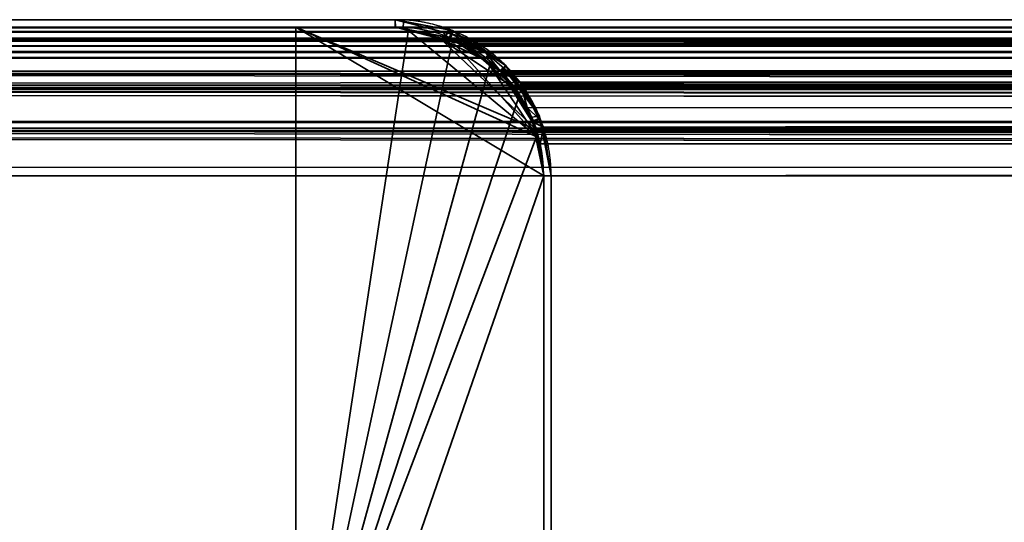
# Model space of a CAD drawing. Header units: millimetres. Extents: x -508 to 6708, y -115 to 193.
# Tile 110 of 256: x -322 to -302, y 183 to 193. Entities that reach past the tile are written whole.
import ezdxf

# ---------------------------------------------------------------- set-up
doc = ezdxf.new("R2010")
doc.units = ezdxf.units.MM
doc.layers.add('151', color=7, linetype='Continuous', true_color=0xffffff)

# ---------------------------------------------------------------- blocks, each defined once
blk = doc.blocks.new('UG_SURFACE_117')
at = {"layer": '151', "color": 7, "linetype": 'Continuous', "lineweight": 35}
for points in [[(-314.15, 193.45, 2021.4), (-314.15, 193.45, -4.75), (-368.15, 193.45, -4.75), (-368.15, 193.45, 2075.4)], [(-368.15, 193.45, -4.75), (-314.15, 193.45, -4.75), (-314.15, 193.3, -4.75), (-368.15, 193.3, -4.75)], [(-314.15, 193.45, 2021.4), (-368.15, 193.45, 2075.4), (-368.15, 193.3, 2075.4), (-314.15, 193.3, 2021.4)], [(-313.071, 193.246, -4.75), (-314.15, 193.45, 2021.4), (-313, 193.156, 2020.25)], [(-313.071, 193.246, -4.75), (-313.978, 193.418, -4.75), (-314.15, 193.45, 2021.4)], [(-313.978, 193.418, -4.75), (-314.15, 193.45, -4.75), (-314.15, 193.45, 2021.4)], [(-313.987, 193.269, -4.75), (-314.15, 193.3, -4.75), (-314.15, 193.45, -4.75), (-313.978, 193.418, -4.75)], [(-314.15, 193.3, 2021.4), (-314.142, 193.3, 2021.392), (-314.15, 193.45, 2021.4)], [(-313, 193.156, 2020.25), (-314.15, 193.45, 2021.4), (-314.142, 193.3, 2021.392), (-313.052, 193.036, 2020.302)], [(-313.123, 193.103, -4.75), (-313.987, 193.269, -4.75), (-313.978, 193.418, -4.75), (-313.071, 193.246, -4.75)], [(-314.15, 193.3, 2021.4), (-368.15, 193.3, 2075.4), (-368.15, 193.3, -4.75), (-314.15, 193.3, -4.75)], [(-314.15, 193.3, -4.75), (-313.987, 193.269, -4.75), (-313.052, 193.036, 2020.302)], [(-313.052, 193.036, 2020.302), (-314.142, 193.3, 2021.392), (-314.15, 193.3, -4.75)], [(-314.142, 193.3, 2021.392), (-314.15, 193.3, 2021.4), (-314.15, 193.3, -4.75)], [(-313.052, 193.036, 2020.302), (-313.987, 193.269, -4.75), (-313.123, 193.103, -4.75)], [(-313.054, 193.09, -4.75), (-313.123, 193.103, -4.75), (-313.071, 193.246, -4.75), (-313, 193.233, -4.75)], [(-313, 193.156, 2020.25), (-313, 193.233, -4.75), (-313.071, 193.246, -4.75)], [(-313.048, 193.086, -4.75), (-313.054, 193.09, -4.75), (-313, 193.233, -4.75), (-312.992, 193.227, -4.75)], [(-313.052, 193.036, 2020.302), (-312.784, 192.971, 2020.034), (-312.639, 193.064, 2019.889), (-313, 193.156, 2020.25)], [(-312.992, 193.227, -4.75), (-312.265, 192.751, -4.75), (-312.355, 192.634, -4.75), (-313.048, 193.086, -4.75)], [(-313, 193.156, 2020.25), (-312.992, 193.227, -4.75), (-313, 193.233, -4.75)], [(-312.265, 192.751, -4.75), (-312.992, 193.227, -4.75), (-313, 193.156, 2020.25)], [(-312.265, 192.751, -4.75), (-313, 193.156, 2020.25), (-312.639, 193.064, 2019.889)], [(-313.052, 193.036, 2020.302), (-313.123, 193.103, -4.75), (-313.054, 193.09, -4.75)], [(-313.054, 193.09, -4.75), (-313.048, 193.086, -4.75), (-313.052, 193.036, 2020.302)], [(-312.784, 192.971, 2020.034), (-313.052, 193.036, 2020.302), (-313.048, 193.086, -4.75)], [(-313.048, 193.086, -4.75), (-312.355, 192.634, -4.75), (-312.031, 192.414, 2019.281)], [(-312.031, 192.414, 2019.281), (-312.784, 192.971, 2020.034), (-313.048, 193.086, -4.75)], [(-311.949, 192.466, 2019.199), (-312.639, 193.064, 2019.889), (-312.784, 192.971, 2020.034), (-312.031, 192.414, 2019.281)], [(-312.639, 193.064, 2019.889), (-311.923, 192.527, -4.75), (-312.265, 192.751, -4.75)], [(-312.639, 193.064, 2019.889), (-311.949, 192.466, 2019.199), (-311.923, 192.527, -4.75)], [(-312.029, 192.421, -4.75), (-312.355, 192.634, -4.75), (-312.265, 192.751, -4.75), (-311.923, 192.527, -4.75)], [(-312.355, 192.634, -4.75), (-312.029, 192.421, -4.75), (-312.031, 192.414, 2019.281)], [(-312.031, 192.414, 2019.281), (-311.995, 192.387, 2019.245), (-311.949, 192.466, 2019.199)], [(-311.995, 192.387, 2019.245), (-312.031, 192.414, 2019.281), (-312.029, 192.421, -4.75)], [(-311.923, 192.527, -4.75), (-311.628, 192.086, -4.75), (-311.746, 192.002, -4.75), (-312.029, 192.421, -4.75)], [(-312.029, 192.421, -4.75), (-311.484, 191.676, 2018.734), (-311.995, 192.387, 2019.245)], [(-312.029, 192.421, -4.75), (-311.746, 192.002, -4.75), (-311.381, 191.389, 2018.631)], [(-311.381, 191.389, 2018.631), (-311.484, 191.676, 2018.734), (-312.029, 192.421, -4.75)], [(-311.628, 192.187, 2018.878), (-311.949, 192.466, 2019.199), (-311.995, 192.387, 2019.245), (-311.484, 191.676, 2018.734)], [(-311.628, 192.086, -4.75), (-311.923, 192.527, -4.75), (-311.949, 192.466, 2019.199)], [(-311.949, 192.466, 2019.199), (-311.237, 191.499, -4.75), (-311.628, 192.086, -4.75)], [(-311.237, 191.499, -4.75), (-311.949, 192.466, 2019.199), (-311.628, 192.187, 2018.878)], [(-311.628, 192.187, 2018.878), (-311.229, 191.458, -4.75), (-311.237, 191.499, -4.75)], [(-311.628, 192.187, 2018.878), (-311.24, 191.44, 2018.49), (-311.229, 191.458, -4.75)], [(-311.484, 191.676, 2018.734), (-311.24, 191.44, 2018.49), (-311.628, 192.187, 2018.878)], [(-311.395, 191.48, -4.75), (-311.746, 192.002, -4.75), (-311.628, 192.086, -4.75), (-311.237, 191.499, -4.75)], [(-311.746, 192.002, -4.75), (-311.395, 191.48, -4.75), (-311.381, 191.389, 2018.631)], [(-311.24, 191.44, 2018.49), (-311.484, 191.676, 2018.734), (-311.381, 191.389, 2018.631)], [(-311.378, 191.401, -4.75), (-311.395, 191.48, -4.75), (-311.237, 191.499, -4.75), (-311.229, 191.458, -4.75)], [(-311.395, 191.48, -4.75), (-311.378, 191.401, -4.75), (-311.381, 191.389, 2018.631)], [(-311.381, 191.389, 2018.631), (-311.22, 190.944, 2018.47), (-311.156, 191.279, 2018.406), (-311.24, 191.44, 2018.49)], [(-311.22, 190.944, 2018.47), (-311.381, 191.389, 2018.631), (-311.378, 191.401, -4.75)], [(-311.229, 191.458, -4.75), (-311.187, 191.246, -4.75), (-311.336, 191.199, -4.75), (-311.378, 191.401, -4.75)], [(-311.378, 191.401, -4.75), (-311.336, 191.199, -4.75), (-311.15, 190.3, 2018.4)], [(-311.15, 190.3, 2018.4), (-311.22, 190.944, 2018.47), (-311.378, 191.401, -4.75)], [(-311.187, 191.246, -4.75), (-311.229, 191.458, -4.75), (-311.24, 191.44, 2018.49)], [(-311.187, 191.246, -4.75), (-311.24, 191.44, 2018.49), (-311.156, 191.279, 2018.406)], [(-311.15, 190.3, -4.75), (-311.336, 191.199, -4.75), (-311.187, 191.246, -4.75), (-311, 190.3, -4.75)], [(-311.336, 191.199, -4.75), (-311.15, 190.3, -4.75), (-311.15, 190.3, 2018.4)], [(-311, 190.3, 2018.25), (-311.156, 191.279, 2018.406), (-311.22, 190.944, 2018.47), (-311.15, 190.3, 2018.4)], [(-311.156, 191.279, 2018.406), (-311, 190.3, -4.75), (-311.187, 191.246, -4.75)], [(-311.156, 191.279, 2018.406), (-311, 190.3, 2018.25), (-311, 190.3, -4.75)], [(-311, 190.3, -4.75), (-311, 152.3, -4.75), (-311.15, 152.3, -4.75), (-311.15, 190.3, -4.75)], [(-311.15, 152.3, 2018.4), (-311.15, 190.3, 2018.4), (-311.15, 190.3, -4.75), (-311.15, 152.3, -4.75)], [(-311.15, 190.3, 2018.4), (-311.15, 152.3, 2018.4), (-311, 152.3, 2018.25), (-311, 190.3, 2018.25)], [(-311, 152.3, -4.75), (-311, 190.3, -4.75), (-311, 190.3, 2018.25), (-311, 152.3, 2018.25)]]:
    blk.add_3dface(points, dxfattribs=at)
blk = doc.blocks.new('UG_SURFACE_118')
at = {"layer": '151', "color": 41, "linetype": 'Continuous', "lineweight": 35}
for points in [[(-366.15, 193.3, -4.75), (-316.15, 193.3, -4.75), (-316.15, 178.3, -4.75), (-366.15, 178.3, -4.75)], [(-316.15, 193.3, 2023.4), (-316.15, 193.3, -4.75), (-366.15, 193.3, -4.75), (-366.15, 193.3, 2073.4)], [(-316.15, 178.3, 2023.4), (-316.15, 193.3, 2023.4), (-366.15, 193.3, 2073.4), (-366.15, 178.3, 2073.4)], [(-316.15, 178.3, -4.75), (-316.15, 193.3, -4.75), (-316.15, 193.3, 2023.4), (-316.15, 178.3, 2023.4)]]:
    blk.add_3dface(points, dxfattribs=at)
blk = doc.blocks.new('UG_SURFACE_119')
at = {"layer": '151', "color": 14, "linetype": 'Continuous', "lineweight": 35}
for points in [[(-316.15, 193.3, -4.75), (-316.15, 178.3, -4.75), (-316.15, 178.3, 2023.4), (-316.15, 193.3, 2023.4)], [(-316.15, 178.3, -4.75), (-316.15, 193.3, -4.75), (-314.15, 193.3, -4.75), (-313.88, 193.246, -4.75)], [(-316.15, 193.3, 2023.4), (-316.15, 178.3, 2023.4), (-315.3, 178.3, 2022.55), (-311.15, 190.3, 2018.4)], [(-311.15, 190.3, 2018.4), (-311.274, 191.077, 2018.524), (-316.15, 193.3, 2023.4)], [(-313.879, 193.231, 2021.129), (-314.15, 193.3, 2021.4), (-316.15, 193.3, 2023.4), (-311.274, 191.077, 2018.524)], [(-314.15, 193.3, 2021.4), (-314.15, 193.3, -4.75), (-316.15, 193.3, -4.75), (-316.15, 193.3, 2023.4)], [(-316.15, 178.3, -4.75), (-313.88, 193.246, -4.75), (-313.002, 193.072, -4.75), (-312.983, 193.059, -4.75)], [(-314.15, 193.3, -4.75), (-314.15, 193.3, 2021.4), (-313.879, 193.231, 2021.129)], [(-313.879, 193.231, 2021.129), (-313.88, 193.246, -4.75), (-314.15, 193.3, -4.75)], [(-313.88, 193.246, -4.75), (-313.879, 193.231, 2021.129), (-312.988, 193.003, 2020.238)], [(-312.988, 193.003, 2020.238), (-313.002, 193.072, -4.75), (-313.88, 193.246, -4.75)], [(-312.988, 193.003, 2020.238), (-313.879, 193.231, 2021.129), (-311.274, 191.077, 2018.524)], [(-312.983, 193.059, -4.75), (-312.229, 192.555, -4.75), (-316.15, 178.3, -4.75)], [(-312.988, 193.003, 2020.238), (-312.983, 193.059, -4.75), (-313.002, 193.072, -4.75)], [(-312.983, 193.059, -4.75), (-312.988, 193.003, 2020.238), (-312.711, 192.933, 2019.961)], [(-312.237, 192.521, 2019.487), (-312.711, 192.933, 2019.961), (-312.988, 193.003, 2020.238), (-311.274, 191.077, 2018.524)], [(-312.711, 192.933, 2019.961), (-312.229, 192.555, -4.75), (-312.983, 193.059, -4.75)], [(-312.711, 192.933, 2019.961), (-312.237, 192.521, 2019.487), (-312.229, 192.555, -4.75)], [(-316.15, 178.3, -4.75), (-312.229, 192.555, -4.75), (-312.029, 192.421, -4.75), (-311.662, 191.873, -4.75)], [(-312.029, 192.421, -4.75), (-312.229, 192.555, -4.75), (-312.237, 192.521, 2019.487)], [(-312.237, 192.521, 2019.487), (-311.274, 191.077, 2018.524), (-311.298, 191.232, 2018.548), (-311.636, 191.882, 2018.886)], [(-311.636, 191.882, 2018.886), (-311.748, 192.097, 2018.998), (-312.237, 192.521, 2019.487)], [(-312.029, 192.421, -4.75), (-312.237, 192.521, 2019.487), (-311.748, 192.097, 2018.998)], [(-311.748, 192.097, 2018.998), (-311.662, 191.873, -4.75), (-312.029, 192.421, -4.75)], [(-311.748, 192.097, 2018.998), (-311.636, 191.882, 2018.886), (-311.662, 191.873, -4.75)], [(-311.662, 191.873, -4.75), (-311.378, 191.448, -4.75), (-311.304, 191.073, -4.75), (-316.15, 178.3, -4.75)], [(-311.378, 191.448, -4.75), (-311.662, 191.873, -4.75), (-311.636, 191.882, 2018.886)], [(-311.378, 191.448, -4.75), (-311.636, 191.882, 2018.886), (-311.298, 191.232, 2018.548)], [(-311.298, 191.232, 2018.548), (-311.304, 191.073, -4.75), (-311.378, 191.448, -4.75)], [(-311.298, 191.232, 2018.548), (-311.274, 191.077, 2018.524), (-311.304, 191.073, -4.75)], [(-311.304, 191.073, -4.75), (-311.15, 190.3, -4.75), (-315.3, 178.3, -4.75), (-316.15, 178.3, -4.75)], [(-311.304, 191.073, -4.75), (-311.274, 191.077, 2018.524), (-311.15, 190.3, 2018.4)], [(-311.15, 190.3, 2018.4), (-311.15, 190.3, -4.75), (-311.304, 191.073, -4.75)], [(-315.3, 178.3, -4.75), (-311.15, 190.3, -4.75), (-311.15, 152.15, -4.75)], [(-311.15, 152.15, 2018.4), (-311.15, 190.3, 2018.4), (-315.3, 178.3, 2022.55)], [(-311.15, 152.15, -4.75), (-311.15, 190.3, -4.75), (-311.15, 190.3, 2018.4), (-311.15, 152.15, 2018.4)]]:
    blk.add_3dface(points, dxfattribs=at)
blk = doc.blocks.new('UG_SURFACE_120')
at = {"layer": '151', "color": 7, "linetype": 'Continuous', "lineweight": 35}
for points in [[(-369.11, 193.197, 2076.36), (369.112, 193.204, 2076.362), (368.15, 193.45, 2075.4)], [(368.15, 193.45, 2075.4), (-368.15, 193.45, 2075.4), (-369.11, 193.197, 2076.36)], [(368.15, 193.45, 2075.4), (314.15, 193.45, 2021.4), (-314.15, 193.45, 2021.4), (-368.15, 193.45, 2075.4)], [(-368.15, 193.45, 2075.4), (-314.15, 193.45, 2021.4), (-314.15, 193.3, 2021.4), (-368.15, 193.3, 2075.4)], [(-313.188, 193.204, 2020.438), (-314.15, 193.45, 2021.4), (314.15, 193.45, 2021.4)], [(-314.15, 193.45, 2021.4), (-314.142, 193.3, 2021.392), (-314.15, 193.3, 2021.4)], [(-313.052, 193.036, 2020.302), (-314.142, 193.3, 2021.392), (-314.15, 193.45, 2021.4), (-313.188, 193.204, 2020.438)], [(314.15, 193.45, 2021.4), (313.19, 193.197, 2020.44), (-313.188, 193.204, 2020.438)], [(-369.7, 193.042, 2076.95), (369.661, 193.064, 2076.91), (369.112, 193.204, 2076.362)], [(369.112, 193.204, 2076.362), (-369.11, 193.197, 2076.36), (-369.7, 193.042, 2076.95)], [(369.249, 193.071, 2076.499), (-369.253, 193.073, 2076.503), (-368.158, 193.3, 2075.408)], [(369.157, 193.126, 2076.407), (-368.158, 193.3, 2075.408), (-368.15, 193.3, 2075.4)], [(369.157, 193.126, 2076.407), (369.249, 193.071, 2076.499), (-368.158, 193.3, 2075.408)], [(368.15, 193.3, 2075.4), (-368.15, 193.3, 2075.4), (-314.15, 193.3, 2021.4), (314.15, 193.3, 2021.4)], [(-368.15, 193.3, 2075.4), (368.15, 193.3, 2075.4), (369.157, 193.126, 2076.407)], [(314.15, 193.3, 2021.4), (-314.15, 193.3, 2021.4), (-314.142, 193.3, 2021.392)], [(-314.142, 193.3, 2021.392), (313.052, 193.037, 2020.302), (314.15, 193.3, 2021.4)], [(-314.142, 193.3, 2021.392), (-313.052, 193.036, 2020.302), (313.052, 193.037, 2020.302)], [(-312.639, 193.064, 2019.889), (-313.188, 193.204, 2020.438), (313.19, 193.197, 2020.44)], [(-313.188, 193.204, 2020.438), (-312.639, 193.064, 2019.889), (-312.784, 192.971, 2020.034), (-313.052, 193.036, 2020.302)], [(-312.639, 193.064, 2019.889), (313.19, 193.197, 2020.44), (312.6, 193.042, 2019.85)], [(370.261, 192.404, 2077.511), (-370.268, 192.412, 2077.518), (-369.337, 193.055, 2076.587)], [(-369.974, 192.788, 2077.224), (369.976, 192.79, 2077.226), (369.661, 193.064, 2076.91)], [(-369.7, 193.042, 2076.95), (-369.974, 192.788, 2077.224), (369.661, 193.064, 2076.91)], [(370.171, 192.518, 2077.42), (-369.337, 193.055, 2076.587), (-369.253, 193.073, 2076.503)], [(370.171, 192.518, 2077.42), (370.261, 192.404, 2077.511), (-369.337, 193.055, 2076.587)], [(-369.253, 193.073, 2076.503), (369.249, 193.071, 2076.499), (370.171, 192.518, 2077.42)], [(312.79, 192.974, 2020.04), (313.052, 193.037, 2020.302), (-313.052, 193.036, 2020.302)], [(312.79, 192.974, 2020.04), (-313.052, 193.036, 2020.302), (-312.784, 192.971, 2020.034)], [(-312.784, 192.971, 2020.034), (-312.639, 193.064, 2019.889), (-312.324, 192.79, 2019.574)], [(-312.784, 192.971, 2020.034), (312.036, 192.402, 2019.286), (312.79, 192.974, 2020.04)], [(-312.784, 192.971, 2020.034), (-312.031, 192.414, 2019.281), (312.036, 192.402, 2019.286)], [(-312.031, 192.414, 2019.281), (-312.784, 192.971, 2020.034), (-312.324, 192.79, 2019.574)], [(312.6, 193.042, 2019.85), (-312.324, 192.79, 2019.574), (-312.639, 193.064, 2019.889)], [(312.6, 193.042, 2019.85), (312.326, 192.788, 2019.576), (-312.324, 192.79, 2019.574)], [(-370.687, 192.126, 2077.937), (370.672, 192.187, 2077.922), (369.976, 192.79, 2077.226)], [(369.976, 192.79, 2077.226), (-369.974, 192.788, 2077.224), (-370.687, 192.126, 2077.937)], [(-311.628, 192.187, 2018.878), (-312.324, 192.79, 2019.574), (312.326, 192.788, 2019.576)], [(-312.324, 192.79, 2019.574), (-311.628, 192.187, 2018.878), (-311.995, 192.387, 2019.245), (-312.031, 192.414, 2019.281)], [(-311.628, 192.187, 2018.878), (312.326, 192.788, 2019.576), (311.613, 192.126, 2018.863)], [(370.921, 191.389, 2078.171), (-370.652, 191.955, 2077.902), (-370.305, 192.387, 2077.555)], [(370.764, 191.773, 2078.013), (-370.305, 192.387, 2077.555), (-370.268, 192.412, 2077.518)], [(370.764, 191.773, 2078.013), (370.921, 191.389, 2078.171), (-370.305, 192.387, 2077.555)], [(-370.268, 192.412, 2077.518), (370.261, 192.404, 2077.511), (370.764, 191.773, 2078.013)], [(-312.031, 192.414, 2019.281), (311.446, 191.599, 2018.696), (311.94, 192.329, 2019.19)], [(311.446, 191.599, 2018.696), (-312.031, 192.414, 2019.281), (-311.995, 192.387, 2019.245)], [(311.94, 192.329, 2019.19), (312.036, 192.402, 2019.286), (-312.031, 192.414, 2019.281)], [(-311.995, 192.387, 2019.245), (311.378, 191.393, 2018.628), (311.446, 191.599, 2018.696)], [(-311.995, 192.387, 2019.245), (-311.484, 191.676, 2018.734), (311.378, 191.393, 2018.628)], [(-311.628, 192.187, 2018.878), (-311.607, 192.146, 2018.857), (-311.484, 191.676, 2018.734), (-311.995, 192.387, 2019.245)], [(-370.687, 192.126, 2077.937), (370.693, 192.146, 2077.943), (370.672, 192.187, 2077.922)], [(371.144, 191.279, 2078.394), (370.693, 192.146, 2077.943), (-370.687, 192.126, 2077.937)], [(311.613, 192.126, 2018.863), (-311.607, 192.146, 2018.857), (-311.628, 192.187, 2018.878)], [(-311.156, 191.279, 2018.406), (-311.607, 192.146, 2018.857), (311.613, 192.126, 2018.863)], [(-311.381, 191.389, 2018.631), (-311.484, 191.676, 2018.734), (-311.607, 192.146, 2018.857), (-311.156, 191.279, 2018.406)], [(-370.769, 192.05, 2078.019), (-371.129, 191.258, 2078.379), (371.144, 191.279, 2078.394)], [(370.921, 191.389, 2078.171), (-370.929, 191.394, 2078.179), (-370.652, 191.955, 2077.902)], [(-370.687, 192.126, 2077.937), (-370.769, 192.05, 2078.019), (371.144, 191.279, 2078.394)], [(-311.156, 191.279, 2018.406), (311.613, 192.126, 2018.863), (311.531, 192.05, 2018.781)], [(311.531, 192.05, 2018.781), (-311.155, 191.273, 2018.405), (-311.156, 191.279, 2018.406)], [(311.531, 192.05, 2018.781), (311.171, 191.258, 2018.421), (-311.155, 191.273, 2018.405)], [(-311.484, 191.676, 2018.734), (-311.381, 191.389, 2018.631), (311.378, 191.393, 2018.628)], [(371.045, 191.085, 2078.295), (-370.986, 191.279, 2078.236), (-370.929, 191.394, 2078.179)], [(-370.929, 191.394, 2078.179), (370.921, 191.389, 2078.171), (371.045, 191.085, 2078.295)], [(311.205, 190.871, 2018.455), (311.378, 191.393, 2018.628), (-311.381, 191.389, 2018.631)], [(311.205, 190.871, 2018.455), (-311.381, 191.389, 2018.631), (-311.22, 190.944, 2018.47)], [(-311.156, 191.279, 2018.406), (-311.155, 191.273, 2018.405), (-311.22, 190.944, 2018.47), (-311.381, 191.389, 2018.631)], [(-371.129, 191.258, 2078.379), (-371.191, 191.121, 2078.441), (371.3, 190.3, 2078.55)], [(371.15, 190.3, 2078.4), (-371.145, 190.481, 2078.395), (-370.986, 191.279, 2078.236)], [(-371.129, 191.258, 2078.379), (371.145, 191.273, 2078.395), (371.144, 191.279, 2078.394)], [(371.3, 190.3, 2078.55), (371.145, 191.273, 2078.395), (-371.129, 191.258, 2078.379)], [(371.045, 191.085, 2078.295), (371.15, 190.3, 2078.4), (-370.986, 191.279, 2078.236)], [(-311.15, 190.3, 2018.4), (-311.22, 190.944, 2018.47), (-311.155, 191.273, 2018.405), (-311, 190.3, 2018.25)], [(-311.155, 191.273, 2018.405), (311.171, 191.258, 2018.421), (311.109, 191.121, 2018.359)], [(311.109, 191.121, 2018.359), (-311, 190.3, 2018.25), (-311.155, 191.273, 2018.405)], [(-371.191, 191.121, 2078.441), (-371.3, 190.3, 2078.55), (371.3, 190.3, 2078.55)], [(311.109, 191.121, 2018.359), (311, 190.3, 2018.25), (-311, 190.3, 2018.25)], [(-311.22, 190.944, 2018.47), (311.15, 190.3, 2018.4), (311.205, 190.871, 2018.455)], [(-311.22, 190.944, 2018.47), (-311.15, 190.3, 2018.4), (311.15, 190.3, 2018.4)], [(371.15, 190.3, 2078.4), (-371.15, 190.3, 2078.4), (-371.145, 190.481, 2078.395)], [(-371.3, 190.3, 2078.55), (-371.3, 174.45, 2078.55), (371.3, 174.45, 2078.55), (371.3, 190.3, 2078.55)], [(371.15, 190.3, 2078.4), (371.15, 174.45, 2078.4), (-371.15, 174.45, 2078.4), (-371.15, 190.3, 2078.4)], [(311.15, 152.3, 2018.4), (311.15, 190.3, 2018.4), (-311.15, 190.3, 2018.4), (-311.15, 152.3, 2018.4)], [(-311, 190.3, 2018.25), (-311, 152.3, 2018.25), (-311.15, 152.3, 2018.4), (-311.15, 190.3, 2018.4)], [(-311, 152.3, 2018.25), (-311, 190.3, 2018.25), (311, 190.3, 2018.25), (311, 152.3, 2018.25)]]:
    blk.add_3dface(points, dxfattribs=at)
blk = doc.blocks.new('UG_SURFACE_121')
at = {"layer": '151', "color": 14, "linetype": 'Continuous', "lineweight": 35}
for points in [[(-316.15, 193.3, 2023.4), (-316.15, 178.3, 2023.4), (316.15, 178.3, 2023.4), (316.15, 193.3, 2023.4)], [(-316.15, 193.3, 2023.4), (-311.298, 191.227, 2018.548), (-311.15, 190.3, 2018.4)], [(-311.298, 191.227, 2018.548), (-316.15, 193.3, 2023.4), (-314.15, 193.3, 2021.4), (-313.234, 193.066, 2020.484)], [(-311.15, 190.3, 2018.4), (-315.3, 178.3, 2022.55), (-316.15, 178.3, 2023.4), (-316.15, 193.3, 2023.4)], [(316.15, 193.3, 2023.4), (314.15, 193.3, 2021.4), (-314.15, 193.3, 2021.4), (-316.15, 193.3, 2023.4)], [(-313.234, 193.066, 2020.484), (-314.15, 193.3, 2021.4), (314.15, 193.3, 2021.4)], [(314.15, 193.3, 2021.4), (313.235, 193.059, 2020.485), (-313.234, 193.066, 2020.484)], [(-313.234, 193.066, 2020.484), (-312.411, 192.672, 2019.661), (-311.748, 192.097, 2018.998), (-311.728, 192.058, 2018.978)], [(-313.234, 193.066, 2020.484), (-312.711, 192.933, 2019.961), (-312.411, 192.672, 2019.661)], [(-311.728, 192.058, 2018.978), (-311.298, 191.232, 2018.548), (-311.298, 191.227, 2018.548), (-313.234, 193.066, 2020.484)], [(-312.711, 192.933, 2019.961), (-313.234, 193.066, 2020.484), (313.235, 193.059, 2020.485)], [(-312.711, 192.933, 2019.961), (313.235, 193.059, 2020.485), (312.674, 192.912, 2019.924)], [(312.674, 192.912, 2019.924), (-312.411, 192.672, 2019.661), (-312.711, 192.933, 2019.961)], [(312.674, 192.912, 2019.924), (312.413, 192.67, 2019.663), (-312.411, 192.672, 2019.661)], [(-311.748, 192.097, 2018.998), (-312.411, 192.672, 2019.661), (312.413, 192.67, 2019.663)], [(-311.748, 192.097, 2018.998), (312.413, 192.67, 2019.663), (311.734, 192.039, 2018.984)], [(311.734, 192.039, 2018.984), (-311.728, 192.058, 2018.978), (-311.748, 192.097, 2018.998)], [(-311.298, 191.232, 2018.548), (-311.728, 192.058, 2018.978), (311.734, 192.039, 2018.984)], [(-311.298, 191.232, 2018.548), (311.734, 192.039, 2018.984), (311.656, 191.967, 2018.905)], [(311.656, 191.967, 2018.905), (-311.298, 191.227, 2018.548), (-311.298, 191.232, 2018.548)], [(311.656, 191.967, 2018.905), (311.313, 191.212, 2018.563), (-311.298, 191.227, 2018.548)], [(-311.298, 191.227, 2018.548), (311.313, 191.212, 2018.563), (311.254, 191.082, 2018.504)], [(311.254, 191.082, 2018.504), (-311.15, 190.3, 2018.4), (-311.298, 191.227, 2018.548)], [(311.254, 191.082, 2018.504), (311.15, 190.3, 2018.4), (-311.15, 190.3, 2018.4)], [(-315.3, 178.3, 2022.55), (-311.15, 190.3, 2018.4), (-311.15, 152.15, 2018.4)], [(-311.15, 152.15, 2018.4), (-311.15, 190.3, 2018.4), (311.15, 190.3, 2018.4), (311.15, 152.15, 2018.4)]]:
    blk.add_3dface(points, dxfattribs=at)
blk = doc.blocks.new('UG_SURFACE_122')
at = {"layer": '151', "color": 14, "linetype": 'Continuous', "lineweight": 35}
for points in [[(-369.065, 193.059, 2076.315), (369.066, 193.066, 2076.316), (368.15, 193.3, 2075.4)], [(368.15, 193.3, 2075.4), (-368.15, 193.3, 2075.4), (-369.065, 193.059, 2076.315)], [(368.15, 193.3, 2075.4), (366.15, 193.3, 2073.4), (-366.15, 193.3, 2073.4), (-368.15, 193.3, 2075.4)], [(366.15, 174.45, 2073.4), (-366.15, 174.45, 2073.4), (-366.15, 193.3, 2073.4), (366.15, 193.3, 2073.4)], [(-369.887, 192.67, 2077.137), (369.889, 192.672, 2077.139), (369.589, 192.933, 2076.838)], [(-369.626, 192.912, 2076.876), (-369.887, 192.67, 2077.137), (369.589, 192.933, 2076.838)], [(-369.626, 192.912, 2076.876), (369.589, 192.933, 2076.838), (369.066, 193.066, 2076.316)], [(369.066, 193.066, 2076.316), (-369.065, 193.059, 2076.315), (-369.626, 192.912, 2076.876)], [(-370.566, 192.039, 2077.816), (370.552, 192.097, 2077.802), (369.889, 192.672, 2077.139)], [(369.889, 192.672, 2077.139), (-369.887, 192.67, 2077.137), (-370.566, 192.039, 2077.816)], [(-370.644, 191.967, 2077.894), (-370.987, 191.212, 2078.237), (371.002, 191.232, 2078.252)], [(-370.566, 192.039, 2077.816), (-370.644, 191.967, 2077.894), (371.002, 191.232, 2078.252)], [(-370.566, 192.039, 2077.816), (370.572, 192.058, 2077.822), (370.552, 192.097, 2077.802)], [(371.002, 191.232, 2078.252), (370.572, 192.058, 2077.822), (-370.566, 192.039, 2077.816)], [(-370.987, 191.212, 2078.237), (-371.046, 191.082, 2078.296), (371.15, 190.3, 2078.4)], [(-370.987, 191.212, 2078.237), (371.002, 191.227, 2078.252), (371.002, 191.232, 2078.252)], [(371.15, 190.3, 2078.4), (371.002, 191.227, 2078.252), (-370.987, 191.212, 2078.237)], [(-371.046, 191.082, 2078.296), (-371.15, 190.3, 2078.4), (371.15, 190.3, 2078.4)], [(-371.15, 190.3, 2078.4), (-371.15, 174.45, 2078.4), (371.15, 174.45, 2078.4), (371.15, 190.3, 2078.4)]]:
    blk.add_3dface(points, dxfattribs=at)
blk = doc.blocks.new('UG_SURFACE_123')
at = {"layer": '151', "color": 41, "linetype": 'Continuous', "lineweight": 35}
for points in [[(-366.15, 178.3, 2073.4), (-366.15, 193.3, 2073.4), (-316.15, 193.3, 2023.4), (-316.15, 178.3, 2023.4)], [(-366.15, 193.3, 2073.4), (-366.15, 178.3, 2073.4), (366.15, 178.3, 2073.4), (366.15, 193.3, 2073.4)], [(366.15, 193.3, 2073.4), (316.15, 193.3, 2023.4), (-316.15, 193.3, 2023.4), (-366.15, 193.3, 2073.4)], [(-316.15, 178.3, 2023.4), (-316.15, 193.3, 2023.4), (316.15, 193.3, 2023.4), (316.15, 178.3, 2023.4)]]:
    blk.add_3dface(points, dxfattribs=at)

msp = doc.modelspace()

# ---------------------------------------------------------------- linework, layer by layer
at = {"layer": '151', "color": 253, "linetype": 'Continuous', "lineweight": -3}
for p, q in [((-368.15, 193.45, 2075.4), (-314.15, 193.45, 2021.4)), ((-314.15, 193.45, 2021.4), (-368.15, 193.45, 2075.4)), ((-368.15, 193.45, 2075.4), (368.15, 193.45, 2075.4)), ((-368.15, 193.45, -4.75), (-314.15, 193.45, -4.75)), ((-314.15, 193.45, -4.75), (-314.15, 193.45, 2021.4)), ((-314.15, 193.45, 2021.4), (314.15, 193.45, 2021.4)), ((-368.15, 193.3, 2075.4), (-314.15, 193.3, 2021.4)), ((-368.15, 193.3, 2075.4), (368.15, 193.3, 2075.4)), ((-314.15, 193.3, 2021.4), (-368.15, 193.3, 2075.4)), ((-368.15, 193.3, -4.75), (-314.15, 193.3, -4.75)), ((-366.15, 193.3, -4.75), (-316.15, 193.3, -4.75)), ((-366.15, 193.3, 2073.4), (-316.15, 193.3, 2023.4)), ((-316.15, 193.3, 2023.4), (-366.15, 193.3, 2073.4)), ((-366.15, 193.3, 2073.4), (366.15, 193.3, 2073.4)), ((-366.15, 193.3, 2073.4), (366.15, 193.3, 2073.4)), ((-316.15, 193.3, 2023.4), (-316.15, 178.3, 2023.4)), ((-316.15, 178.3, -4.75), (-316.15, 193.3, -4.75)), ((-316.15, 193.3, 2023.4), (316.15, 193.3, 2023.4)), ((-316.15, 178.3, 2023.4), (-316.15, 193.3, 2023.4)), ((-314.15, 193.3, 2021.4), (-316.15, 193.3, 2023.4)), ((-316.15, 193.3, -4.75), (-316.15, 193.3, 2023.4)), ((-316.15, 178.3, 2023.4), (-316.15, 193.3, 2023.4)), ((-316.15, 193.3, -4.75), (-316.15, 178.3, -4.75)), ((-316.15, 193.3, -4.75), (-316.15, 193.3, 2023.4)), ((-316.15, 193.3, -4.75), (-314.15, 193.3, -4.75)), ((-316.15, 193.3, 2023.4), (-314.15, 193.3, 2021.4)), ((-316.15, 193.3, 2023.4), (316.15, 193.3, 2023.4)), ((-316.15, 193.3, 2023.4), (-316.15, 178.3, 2023.4)), ((-316.15, 178.3, -4.75), (-316.15, 193.3, -4.75)), ((-314.15, 193.3, 2021.4), (314.15, 193.3, 2021.4)), ((-314.15, 193.3, -4.75), (-314.15, 193.3, 2021.4)), ((-314.15, 193.3, 2021.4), (314.15, 193.3, 2021.4)), ((-314.15, 193.3, -4.75), (-314.15, 193.3, 2021.4)), ((-371.3, 190.3, 2078.55), (371.3, 190.3, 2078.55)), ((-371.15, 190.3, 2078.4), (371.15, 190.3, 2078.4)), ((-371.15, 190.3, 2078.4), (371.15, 190.3, 2078.4)), ((-311.15, 190.3, 2018.4), (-311.15, 152.15, 2018.4)), ((-311.15, 190.3, -4.75), (-311.15, 190.3, 2018.4)), ((-311.15, 190.3, 2018.4), (-311.15, 152.15, 2018.4)), ((-311.15, 190.3, 2018.4), (-311.15, 152.3, 2018.4)), ((-311.15, 190.3, 2018.4), (311.15, 190.3, 2018.4)), ((-311.15, 190.3, -4.75), (-311.15, 152.3, -4.75)), ((-311.15, 190.3, -4.75), (-311.15, 152.15, -4.75)), ((-311.15, 190.3, 2018.4), (-311.15, 152.3, 2018.4)), ((-311, 190.3, -4.75), (-311, 190.3, 2018.25)), ((-311, 190.3, 2018.25), (-311, 152.3, 2018.25)), ((-311, 190.3, -4.75), (-311, 152.3, -4.75)), ((-311, 190.3, 2018.25), (-311, 152.3, 2018.25)), ((-311, 190.3, 2018.25), (311, 190.3, 2018.25))]:
    msp.add_line(p, q, dxfattribs=at)
msp.add_arc((-314.15, 190.3, -4.75), 3, 360, 90, dxfattribs=at)
for points in [[(-311, 190.3, 2018.25), (-311, 193.45, 2018.25), (-314.15, 193.45, 2021.4)], [(-311, 190.3, -4.75), (-311, 193.45, -4.75), (-314.15, 193.45, -4.75)], [(-311, 190.3, 2018.25), (-311, 193.45, 2018.25), (-314.15, 193.45, 2021.4)], [(-311.15, 190.3, 2018.4), (-311.15, 193.3, 2018.4), (-314.15, 193.3, 2021.4)], [(-311.15, 190.3, 2018.4), (-311.15, 193.3, 2018.4), (-314.15, 193.3, 2021.4)]]:
    msp.add_rational_spline(points, [1, 0.707106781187, 1], degree=2, dxfattribs=at)
for points, degree in [([(-314.15, 193.3, -4.75), (-314.15, 193.45, -4.75)], 1), ([(-368.15, 193.3, 2075.4), (-122.717, 193.3, 2075.4), (122.717, 193.3, 2075.4), (368.15, 193.3, 2075.4)], 3), ([(-311.15, 190.3, 2018.4), (-103.717, 190.3, 2018.4), (103.717, 190.3, 2018.4), (311.15, 190.3, 2018.4)], 3), ([(-311.15, 190.3, -4.75), (-311, 190.3, -4.75)], 1), ([(-311.15, 190.3, -4.75), (-311.15, 190.3, 669.633), (-311.15, 190.3, 1344.017), (-311.15, 190.3, 2018.4)], 3)]:
    msp.add_open_spline(points, degree=degree, dxfattribs=at)
for points, knots in [([(-311.15, 190.3, -4.75), (-311.15, 191.088, -4.75), (-311.473, 191.866, -4.75), (-312.584, 192.977, -4.75), (-313.362, 193.3, -4.75), (-314.15, 193.3, -4.75)], [0, 0, 0, 0, 0.5, 0.5, 1, 1, 1, 1]), ([(-311.15, 190.3, 2018.4), (-311.15, 190.78, 2018.4), (-311.27, 191.247, 2018.52), (-311.663, 192.034, 2018.913), (-311.926, 192.349, 2019.176), (-312.796, 193.082, 2020.046), (-313.481, 193.3, 2020.731), (-314.15, 193.3, 2021.4)], [0, 0, 0, 0, 0.25, 0.25, 0.5, 0.5, 1, 1, 1, 1]), ([(-311.15, 190.3, 2018.4), (-311.15, 190.78, 2018.4), (-311.27, 191.247, 2018.52), (-311.663, 192.034, 2018.913), (-311.926, 192.349, 2019.176), (-312.796, 193.082, 2020.046), (-313.481, 193.3, 2020.731), (-314.15, 193.3, 2021.4)], [0, 0, 0, 0, 0.25, 0.25, 0.5, 0.5, 1, 1, 1, 1])]:
    msp.add_open_spline(points, degree=3, knots=knots, dxfattribs=at)

# ---------------------------------------------------------------- block references
for name in ['UG_SURFACE_117', 'UG_SURFACE_120', 'UG_SURFACE_122', 'UG_SURFACE_118', 'UG_SURFACE_123', 'UG_SURFACE_119', 'UG_SURFACE_121']:
    msp.add_blockref(name, (0, 0), dxfattribs=at)

doc.saveas('drawing.dxf')
